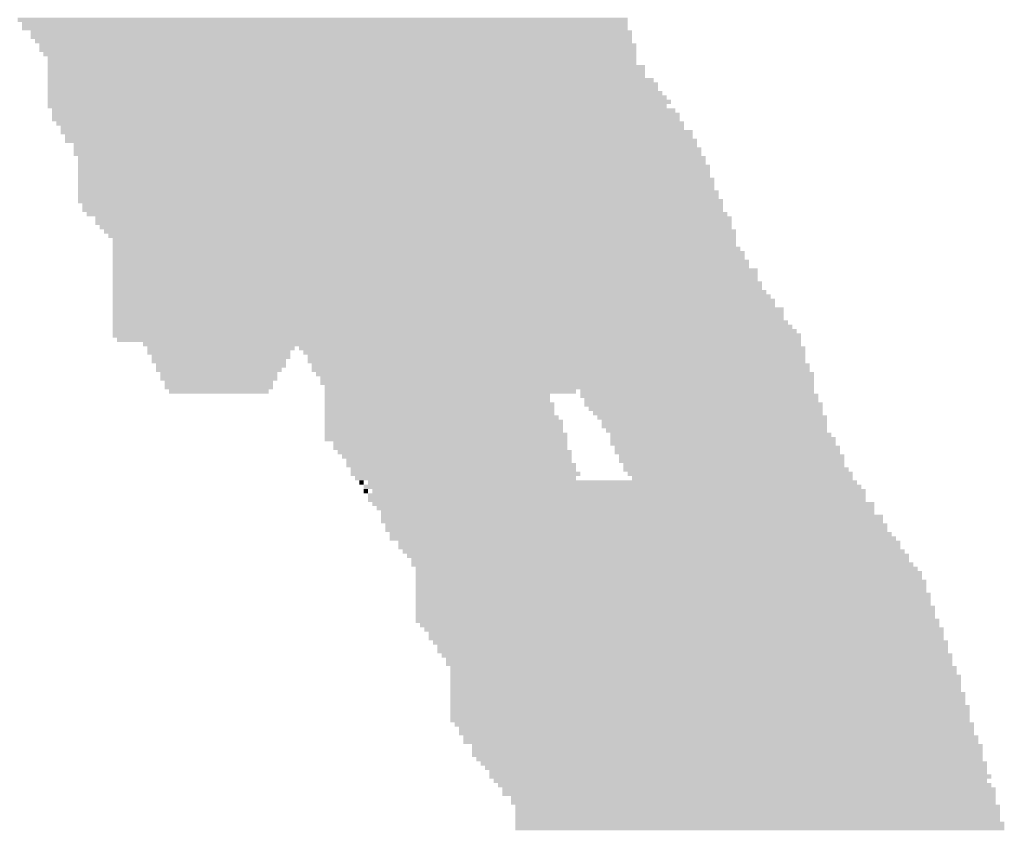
# Model space of a CAD drawing. Extents: x 0 to 579, y 0 to 878.
# Tile 12 of 34: x 297 to 358, y 260 to 310. Entities that reach past the tile are written whole.
import ezdxf

# ---------------------------------------------------------------- set-up
doc = ezdxf.new("R2010")
doc.units = 0
doc.header["$MEASUREMENT"] = 0

msp = doc.modelspace()

# ---------------------------------------------------------------- linework, layer by layer
at = {"color": 7, "linetype": 'Continuous', "lineweight": 0}
for points in [[(296.959, 309.745), (334.955, 309.745), (296.959, 310.015), (334.955, 310.015)], [(297.229, 309.476), (334.955, 309.476), (297.229, 309.745), (334.955, 309.745)], [(297.229, 309.207), (334.955, 309.207), (297.229, 309.476), (334.955, 309.476)], [(297.768, 308.937), (335.224, 308.937), (297.768, 309.207), (335.224, 309.207)], [(297.768, 308.668), (335.224, 308.668), (297.768, 308.937), (335.224, 308.937)], [(298.037, 308.399), (335.224, 308.399), (298.037, 308.668), (335.224, 308.668)], [(298.307, 308.129), (335.494, 308.129), (298.307, 308.399), (335.494, 308.399)], [(298.307, 307.86), (335.494, 307.86), (298.307, 308.129), (335.494, 308.129)], [(298.576, 307.59), (335.494, 307.59), (298.576, 307.86), (335.494, 307.86)], [(298.846, 307.321), (335.494, 307.321), (298.846, 307.59), (335.494, 307.59)], [(298.846, 307.052), (335.494, 307.052), (298.846, 307.321), (335.494, 307.321)], [(298.846, 306.782), (336.033, 306.782), (298.846, 307.052), (336.033, 307.052)], [(298.846, 306.513), (336.033, 306.513), (298.846, 306.782), (336.033, 306.782)], [(298.846, 306.244), (336.033, 306.244), (298.846, 306.513), (336.033, 306.513)], [(298.846, 305.974), (336.572, 305.974), (298.846, 306.244), (336.572, 306.244)], [(298.846, 305.705), (336.841, 305.705), (298.846, 305.974), (336.841, 305.974)], [(298.846, 305.436), (336.841, 305.436), (298.846, 305.705), (336.841, 305.705)], [(298.846, 305.166), (337.111, 305.166), (298.846, 305.436), (337.111, 305.436)], [(298.846, 304.897), (337.38, 304.897), (298.846, 305.166), (337.38, 305.166)], [(298.846, 304.628), (337.65, 304.628), (298.846, 304.897), (337.65, 304.897)], [(298.846, 304.358), (337.38, 304.358), (298.846, 304.628), (337.38, 304.628)], [(299.115, 304.089), (337.919, 304.089), (299.115, 304.358), (337.919, 304.358)], [(299.115, 303.82), (338.189, 303.82), (299.115, 304.089), (338.189, 304.089)], [(299.115, 303.55), (338.189, 303.55), (299.115, 303.82), (338.189, 303.82)], [(299.384, 303.281), (338.458, 303.281), (299.384, 303.55), (338.458, 303.55)], [(299.654, 303.012), (338.458, 303.012), (299.654, 303.281), (338.458, 303.281)], [(299.654, 302.742), (338.997, 302.742), (299.654, 303.012), (338.997, 303.012)], [(299.923, 302.473), (338.997, 302.473), (299.923, 302.742), (338.997, 302.742)], [(299.923, 302.204), (339.266, 302.204), (299.923, 302.473), (339.266, 302.473)], [(300.462, 301.934), (339.266, 301.934), (300.462, 302.204), (339.266, 302.204)], [(300.462, 301.665), (339.536, 301.665), (300.462, 301.934), (339.536, 301.934)], [(300.462, 301.396), (339.536, 301.396), (300.462, 301.665), (339.536, 301.665)], [(300.732, 301.126), (339.805, 301.126), (300.732, 301.396), (339.805, 301.396)], [(300.732, 300.857), (339.805, 300.857), (300.732, 301.126), (339.805, 301.126)], [(300.732, 300.588), (340.075, 300.588), (300.732, 300.857), (340.075, 300.857)], [(300.732, 300.318), (340.075, 300.318), (300.732, 300.588), (340.075, 300.588)], [(300.732, 300.049), (340.075, 300.049), (300.732, 300.318), (340.075, 300.318)], [(300.732, 299.78), (340.344, 299.78), (300.732, 300.049), (340.344, 300.049)], [(300.732, 299.51), (340.344, 299.51), (300.732, 299.78), (340.344, 299.78)], [(300.732, 299.241), (340.344, 299.241), (300.732, 299.51), (340.344, 299.51)], [(300.732, 298.971), (340.614, 298.971), (300.732, 299.241), (340.614, 299.241)], [(300.732, 298.702), (340.614, 298.702), (300.732, 298.971), (340.614, 298.971)], [(300.732, 298.433), (340.883, 298.433), (300.732, 298.702), (340.883, 298.702)], [(301.001, 298.163), (340.883, 298.163), (301.001, 298.433), (340.883, 298.433)], [(301.001, 297.894), (340.883, 297.894), (301.001, 298.163), (340.883, 298.163)], [(301.271, 297.625), (341.153, 297.625), (301.271, 297.894), (341.153, 297.894)], [(301.81, 297.355), (341.422, 297.355), (301.81, 297.625), (341.422, 297.625)], [(301.81, 297.086), (341.422, 297.086), (301.81, 297.355), (341.422, 297.355)], [(302.079, 296.817), (341.422, 296.817), (302.079, 297.086), (341.422, 297.086)], [(302.349, 296.547), (341.692, 296.547), (302.349, 296.817), (341.692, 296.817)], [(302.618, 296.278), (341.692, 296.278), (302.618, 296.547), (341.692, 296.547)], [(302.888, 296.009), (341.692, 296.009), (302.888, 296.278), (341.692, 296.278)], [(302.888, 295.739), (341.692, 295.739), (302.888, 296.009), (341.692, 296.009)], [(302.888, 295.47), (341.961, 295.47), (302.888, 295.739), (341.961, 295.739)], [(302.888, 295.201), (342.231, 295.201), (302.888, 295.47), (342.231, 295.47)], [(302.888, 294.931), (342.231, 294.931), (302.888, 295.201), (342.231, 295.201)], [(302.888, 294.662), (342.5, 294.662), (302.888, 294.931), (342.5, 294.931)], [(302.888, 294.393), (342.5, 294.393), (302.888, 294.662), (342.5, 294.662)], [(302.888, 294.123), (343.039, 294.123), (302.888, 294.393), (343.039, 294.393)], [(302.888, 293.854), (343.039, 293.854), (302.888, 294.123), (343.039, 294.123)], [(302.888, 293.585), (343.039, 293.585), (302.888, 293.854), (343.039, 293.854)], [(302.888, 293.315), (343.309, 293.315), (302.888, 293.585), (343.309, 293.585)], [(302.888, 293.046), (343.309, 293.046), (302.888, 293.315), (343.309, 293.315)], [(302.888, 292.777), (343.578, 292.777), (302.888, 293.046), (343.578, 293.046)], [(302.888, 292.507), (343.848, 292.507), (302.888, 292.777), (343.848, 292.777)], [(302.888, 292.238), (344.117, 292.238), (302.888, 292.507), (344.117, 292.507)], [(302.888, 291.969), (344.117, 291.969), (302.888, 292.238), (344.117, 292.238)], [(302.888, 291.699), (344.656, 291.699), (302.888, 291.969), (344.656, 291.969)], [(302.888, 291.43), (344.656, 291.43), (302.888, 291.699), (344.656, 291.699)], [(302.888, 291.161), (344.656, 291.161), (302.888, 291.43), (344.656, 291.43)], [(302.888, 290.891), (344.925, 290.891), (302.888, 291.161), (344.925, 291.161)], [(302.888, 290.622), (345.195, 290.622), (302.888, 290.891), (345.195, 290.891)], [(302.888, 290.352), (345.464, 290.352), (302.888, 290.622), (345.464, 290.622)], [(302.888, 290.083), (345.734, 290.083), (302.888, 290.352), (345.734, 290.352)], [(303.157, 289.814), (345.734, 289.814), (303.157, 290.083), (345.734, 290.083)], [(304.774, 289.544), (345.734, 289.544), (304.774, 289.814), (345.734, 289.814)], [(305.043, 289.275), (314.205, 289.275), (305.043, 289.544), (314.205, 289.544)], [(314.475, 289.275), (346.003, 289.275), (314.475, 289.544), (346.003, 289.544)], [(305.043, 289.006), (313.936, 289.006), (305.043, 289.275), (313.936, 289.275)], [(305.313, 288.736), (313.936, 288.736), (305.313, 289.006), (313.936, 289.006)], [(314.744, 289.006), (346.003, 289.006), (314.744, 289.275), (346.003, 289.275)], [(315.014, 288.736), (346.003, 288.736), (315.014, 289.006), (346.003, 289.006)], [(305.313, 288.467), (313.667, 288.467), (305.313, 288.736), (313.667, 288.736)], [(305.582, 288.198), (313.667, 288.198), (305.582, 288.467), (313.667, 288.467)], [(305.582, 287.928), (313.397, 287.928), (305.582, 288.198), (313.397, 288.198)], [(315.014, 288.467), (346.003, 288.467), (315.014, 288.736), (346.003, 288.736)], [(315.283, 288.198), (346.273, 288.198), (315.283, 288.467), (346.273, 288.467)], [(315.283, 287.928), (346.273, 287.928), (315.283, 288.198), (346.273, 288.198)], [(305.852, 287.659), (313.128, 287.659), (305.852, 287.928), (313.128, 287.928)], [(305.852, 287.39), (313.128, 287.39), (305.852, 287.659), (313.128, 287.659)], [(315.553, 287.659), (346.542, 287.659), (315.553, 287.928), (346.542, 287.928)], [(315.822, 287.39), (346.542, 287.39), (315.822, 287.659), (346.542, 287.659)], [(306.121, 287.12), (312.858, 287.12), (306.121, 287.39), (312.858, 287.39)], [(306.121, 286.851), (312.858, 286.851), (306.121, 287.12), (312.858, 287.12)], [(315.822, 287.12), (346.542, 287.12), (315.822, 287.39), (346.542, 287.39)], [(316.092, 286.851), (346.542, 286.851), (316.092, 287.12), (346.542, 287.12)], [(306.391, 286.582), (312.589, 286.582), (306.391, 286.851), (312.589, 286.851)], [(316.092, 286.582), (331.721, 286.582), (316.092, 286.851), (331.721, 286.851)], [(316.092, 286.312), (330.104, 286.312), (316.092, 286.582), (330.104, 286.582)], [(316.092, 286.043), (330.104, 286.043), (316.092, 286.312), (330.104, 286.312)], [(331.991, 286.582), (346.542, 286.582), (331.991, 286.851), (346.542, 286.851)], [(331.991, 286.312), (346.812, 286.312), (331.991, 286.582), (346.812, 286.582)], [(332.26, 286.043), (346.812, 286.043), (332.26, 286.312), (346.812, 286.312)], [(316.092, 285.774), (330.374, 285.774), (316.092, 286.043), (330.374, 286.043)], [(316.092, 285.504), (330.374, 285.504), (316.092, 285.774), (330.374, 285.774)], [(332.26, 285.774), (347.081, 285.774), (332.26, 286.043), (347.081, 286.043)], [(332.53, 285.504), (347.081, 285.504), (332.53, 285.774), (347.081, 285.774)], [(316.092, 285.235), (330.374, 285.235), (316.092, 285.504), (330.374, 285.504)], [(316.092, 284.966), (330.643, 284.966), (316.092, 285.235), (330.643, 285.235)], [(332.799, 285.235), (347.081, 285.235), (332.799, 285.504), (347.081, 285.504)], [(333.069, 284.966), (347.351, 284.966), (333.069, 285.235), (347.351, 285.235)], [(316.092, 284.696), (330.913, 284.696), (316.092, 284.966), (330.913, 284.966)], [(316.092, 284.427), (330.913, 284.427), (316.092, 284.696), (330.913, 284.696)], [(333.338, 284.696), (347.351, 284.696), (333.338, 284.966), (347.351, 284.966)], [(333.338, 284.427), (347.351, 284.427), (333.338, 284.696), (347.351, 284.696)], [(316.092, 284.158), (330.913, 284.158), (316.092, 284.427), (330.913, 284.427)], [(316.092, 283.888), (331.182, 283.888), (316.092, 284.158), (331.182, 284.158)], [(316.092, 283.619), (331.182, 283.619), (316.092, 283.888), (331.182, 283.888)], [(333.608, 284.158), (347.351, 284.158), (333.608, 284.427), (347.351, 284.427)], [(333.877, 283.888), (347.62, 283.888), (333.877, 284.158), (347.62, 284.158)], [(333.877, 283.619), (347.89, 283.619), (333.877, 283.888), (347.89, 283.888)], [(316.631, 283.35), (331.182, 283.35), (316.631, 283.619), (331.182, 283.619)], [(316.631, 283.08), (331.182, 283.08), (316.631, 283.35), (331.182, 283.35)], [(333.877, 283.35), (347.89, 283.35), (333.877, 283.619), (347.89, 283.619)], [(334.146, 283.08), (348.159, 283.08), (334.146, 283.35), (348.159, 283.35)], [(316.9, 282.811), (331.452, 282.811), (316.9, 283.08), (331.452, 283.08)], [(317.17, 282.542), (331.452, 282.542), (317.17, 282.811), (331.452, 282.811)], [(334.146, 282.811), (348.159, 282.811), (334.146, 283.08), (348.159, 283.08)], [(334.416, 282.542), (348.429, 282.542), (334.416, 282.811), (348.429, 282.811)], [(317.439, 282.272), (331.452, 282.272), (317.439, 282.542), (331.452, 282.542)], [(317.439, 282.003), (331.721, 282.003), (317.439, 282.272), (331.721, 282.272)], [(334.416, 282.272), (348.429, 282.272), (334.416, 282.542), (348.429, 282.542)], [(334.685, 282.003), (348.429, 282.003), (334.685, 282.272), (348.429, 282.272)], [(317.709, 281.733), (331.721, 281.733), (317.709, 282.003), (331.721, 282.003)], [(317.709, 281.464), (331.991, 281.464), (317.709, 281.733), (331.991, 281.733)], [(317.978, 281.195), (331.721, 281.195), (317.978, 281.464), (331.721, 281.464)], [(334.685, 281.733), (348.698, 281.733), (334.685, 282.003), (348.698, 282.003)], [(334.955, 281.464), (348.967, 281.464), (334.955, 281.733), (348.967, 281.733)], [(335.224, 281.195), (348.967, 281.195), (335.224, 281.464), (348.967, 281.464)], [(318.248, 280.925), (318.517, 280.925), (318.248, 281.195), (318.517, 281.195)], [(318.517, 280.656), (349.506, 280.656), (318.517, 280.925), (349.506, 280.925)], [(318.787, 280.925), (349.237, 280.925), (318.787, 281.195), (349.237, 281.195)], [(318.517, 280.387), (318.787, 280.387), (318.517, 280.656), (318.787, 280.656)], [(318.787, 280.117), (349.776, 280.117), (318.787, 280.387), (349.776, 280.387)], [(319.056, 280.387), (349.776, 280.387), (319.056, 280.656), (349.776, 280.656)], [(318.787, 279.848), (349.776, 279.848), (318.787, 280.117), (349.776, 280.117)], [(319.056, 279.579), (350.315, 279.579), (319.056, 279.848), (350.315, 279.848)], [(319.325, 279.309), (350.315, 279.309), (319.325, 279.579), (350.315, 279.579)], [(319.595, 279.04), (350.315, 279.04), (319.595, 279.309), (350.315, 279.309)], [(319.595, 278.771), (350.854, 278.771), (319.595, 279.04), (350.854, 279.04)], [(319.595, 278.501), (350.854, 278.501), (319.595, 278.771), (350.854, 278.771)], [(319.864, 278.232), (351.123, 278.232), (319.864, 278.501), (351.123, 278.501)], [(319.864, 277.963), (351.123, 277.963), (319.864, 278.232), (351.123, 278.232)], [(320.134, 277.693), (351.393, 277.693), (320.134, 277.963), (351.393, 277.963)], [(320.134, 277.424), (351.662, 277.424), (320.134, 277.693), (351.662, 277.693)], [(320.673, 277.155), (351.932, 277.155), (320.673, 277.424), (351.932, 277.424)], [(320.673, 276.885), (351.932, 276.885), (320.673, 277.155), (351.932, 277.155)], [(320.942, 276.616), (352.201, 276.616), (320.942, 276.885), (352.201, 276.885)], [(321.212, 276.347), (352.471, 276.347), (321.212, 276.616), (352.471, 276.616)], [(321.481, 276.077), (352.471, 276.077), (321.481, 276.347), (352.471, 276.347)], [(321.481, 275.808), (352.74, 275.808), (321.481, 276.077), (352.74, 276.077)], [(321.751, 275.539), (353.01, 275.539), (321.751, 275.808), (353.01, 275.808)], [(321.751, 275.269), (353.279, 275.269), (321.751, 275.539), (353.279, 275.539)], [(321.751, 275), (353.279, 275), (321.751, 275.269), (353.279, 275.269)], [(321.751, 274.731), (353.549, 274.731), (321.751, 275), (353.549, 275)], [(321.751, 274.461), (353.549, 274.461), (321.751, 274.731), (353.549, 274.731)], [(321.751, 274.192), (353.549, 274.192), (321.751, 274.461), (353.549, 274.461)], [(321.751, 273.923), (353.818, 273.923), (321.751, 274.192), (353.818, 274.192)], [(321.751, 273.653), (353.818, 273.653), (321.751, 273.923), (353.818, 273.923)], [(321.751, 273.384), (353.818, 273.384), (321.751, 273.653), (353.818, 273.653)], [(321.751, 273.114), (354.087, 273.114), (321.751, 273.384), (354.087, 273.384)], [(321.751, 272.845), (354.087, 272.845), (321.751, 273.114), (354.087, 273.114)], [(321.751, 272.576), (354.087, 272.576), (321.751, 272.845), (354.087, 272.845)], [(321.751, 272.306), (354.357, 272.306), (321.751, 272.576), (354.357, 272.576)], [(322.02, 272.037), (354.357, 272.037), (322.02, 272.306), (354.357, 272.306)], [(322.29, 271.768), (354.626, 271.768), (322.29, 272.037), (354.626, 272.037)], [(322.559, 271.498), (354.626, 271.498), (322.559, 271.768), (354.626, 271.768)], [(322.559, 271.229), (354.626, 271.229), (322.559, 271.498), (354.626, 271.498)], [(322.829, 270.96), (354.896, 270.96), (322.829, 271.229), (354.896, 271.229)], [(323.098, 270.69), (354.896, 270.69), (323.098, 270.96), (354.896, 270.96)], [(323.098, 270.421), (354.896, 270.421), (323.098, 270.69), (354.896, 270.69)], [(323.368, 270.152), (355.165, 270.152), (323.368, 270.421), (355.165, 270.421)], [(323.637, 269.882), (355.165, 269.882), (323.637, 270.152), (355.165, 270.152)], [(323.637, 269.613), (355.165, 269.613), (323.637, 269.882), (355.165, 269.882)], [(323.907, 269.344), (355.435, 269.344), (323.907, 269.613), (355.435, 269.613)], [(323.907, 269.074), (355.435, 269.074), (323.907, 269.344), (355.435, 269.344)], [(323.907, 268.805), (355.704, 268.805), (323.907, 269.074), (355.704, 269.074)], [(323.907, 268.536), (355.704, 268.536), (323.907, 268.805), (355.704, 268.805)], [(323.907, 268.266), (355.704, 268.266), (323.907, 268.536), (355.704, 268.536)], [(323.907, 267.997), (355.704, 267.997), (323.907, 268.266), (355.704, 268.266)], [(323.907, 267.728), (355.974, 267.728), (323.907, 267.997), (355.974, 267.997)], [(323.907, 267.458), (355.974, 267.458), (323.907, 267.728), (355.974, 267.728)], [(323.907, 267.189), (355.974, 267.189), (323.907, 267.458), (355.974, 267.458)], [(323.907, 266.92), (356.243, 266.92), (323.907, 267.189), (356.243, 267.189)], [(323.907, 266.65), (356.243, 266.65), (323.907, 266.92), (356.243, 266.92)], [(323.907, 266.381), (356.243, 266.381), (323.907, 266.65), (356.243, 266.65)], [(323.907, 266.112), (356.243, 266.112), (323.907, 266.381), (356.243, 266.381)], [(324.176, 265.842), (356.513, 265.842), (324.176, 266.112), (356.513, 266.112)], [(324.445, 265.573), (356.513, 265.573), (324.445, 265.842), (356.513, 265.842)], [(324.445, 265.304), (356.513, 265.304), (324.445, 265.573), (356.513, 265.573)], [(324.715, 265.034), (356.782, 265.034), (324.715, 265.304), (356.782, 265.304)], [(324.715, 264.765), (356.782, 264.765), (324.715, 265.034), (356.782, 265.034)], [(325.254, 264.495), (357.052, 264.495), (325.254, 264.765), (357.052, 264.765)], [(325.254, 264.226), (357.052, 264.226), (325.254, 264.495), (357.052, 264.495)], [(325.254, 263.957), (357.052, 263.957), (325.254, 264.226), (357.052, 264.226)], [(325.523, 263.687), (357.052, 263.687), (325.523, 263.957), (357.052, 263.957)], [(325.793, 263.418), (357.321, 263.418), (325.793, 263.687), (357.321, 263.687)], [(326.062, 263.149), (357.321, 263.149), (326.062, 263.418), (357.321, 263.418)], [(326.332, 262.879), (357.321, 262.879), (326.332, 263.149), (357.321, 263.149)], [(326.332, 262.61), (357.591, 262.61), (326.332, 262.879), (357.591, 262.879)], [(326.601, 262.341), (357.321, 262.341), (326.601, 262.61), (357.321, 262.61)], [(326.871, 262.071), (357.591, 262.071), (326.871, 262.341), (357.591, 262.341)], [(327.14, 261.802), (357.86, 261.802), (327.14, 262.071), (357.86, 262.071)], [(327.14, 261.533), (357.86, 261.533), (327.14, 261.802), (357.86, 261.802)], [(327.679, 261.263), (357.86, 261.263), (327.679, 261.533), (357.86, 261.533)], [(327.679, 260.994), (357.86, 260.994), (327.679, 261.263), (357.86, 261.263)], [(327.949, 260.725), (358.13, 260.725), (327.949, 260.994), (358.13, 260.994)], [(327.949, 260.455), (358.13, 260.455), (327.949, 260.725), (358.13, 260.725)], [(327.949, 260.186), (358.13, 260.186), (327.949, 260.455), (358.13, 260.455)], [(327.949, 259.917), (358.13, 259.917), (327.949, 260.186), (358.13, 260.186)], [(327.949, 259.647), (358.399, 259.647), (327.949, 259.917), (358.399, 259.917)], [(327.949, 259.378), (358.399, 259.378), (327.949, 259.647), (358.399, 259.647)]]:
    msp.add_solid(points, dxfattribs=at)

doc.saveas('drawing.dxf')
